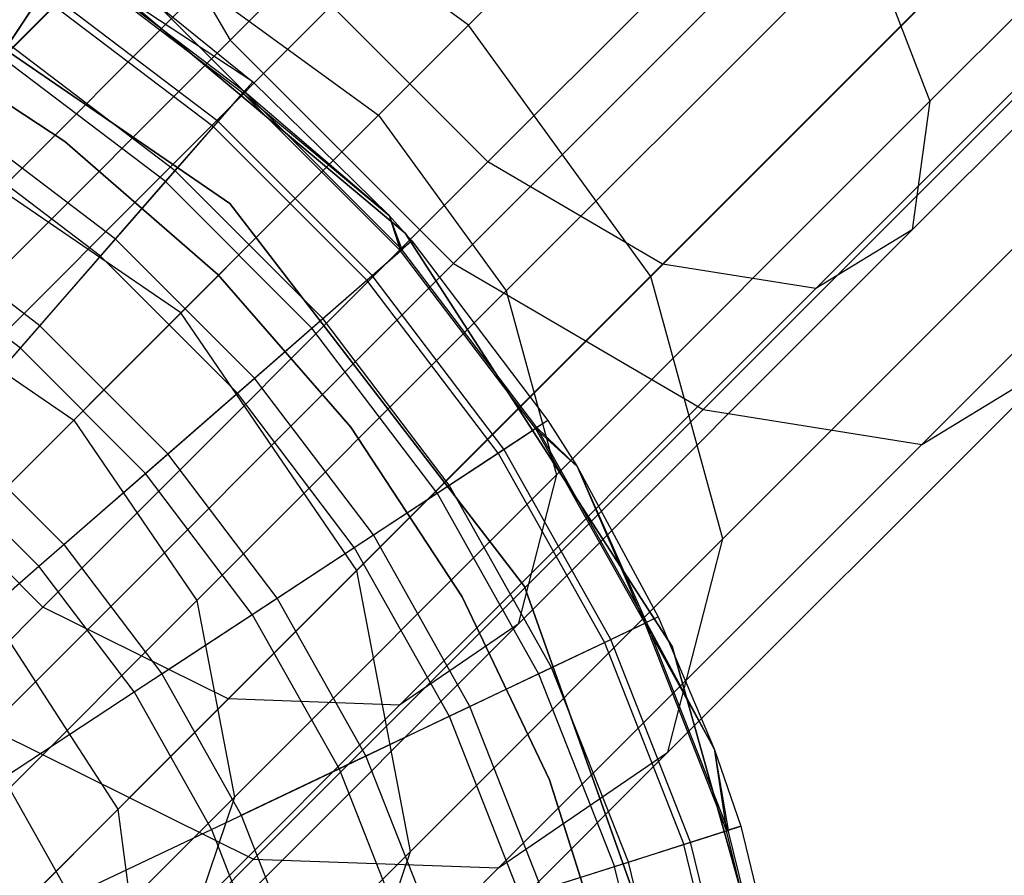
# Model space of a CAD drawing. Extents: x -28.1 to 0, y 0 to 28.1.
# Tile 12 of 215: x -23.425 to -23.131, y 4.604 to 4.859. Entities that reach past the tile are written whole.
import ezdxf

# ---------------------------------------------------------------- set-up
doc = ezdxf.new("R2010")
doc.units = 0
doc.header["$MEASUREMENT"] = 0
doc.layers.get('0').update_dxf_attribs({"color": 13, "linetype": 'CONTINUOUS'})

# ---------------------------------------------------------------- blocks, each defined once
blk = doc.blocks.new('ORTO_VIII_Z_ZAROWKA_OKAPO0')
at = {"color": 0}
for p, q in [((5.20134, 5.26796, 0.84825), (5.04805, 5.11467, 0.94934)), ((5.20134, 5.26796, 0.84825), (5.04805, 5.11467, 0.94934)), ((5.12495, 5.07832, 0.999), (5.27184, 5.2252, 0.90213)), ((5.12495, 5.07832, 0.999), (5.27184, 5.2252, 0.90213)), ((5.11916, 5.11916, 1.38375), (5.21853, 5.21853, 1.28534)), ((5.11916, 5.11916, 1.38375), (5.21853, 5.21853, 1.28534)), ((5.2568, 5.09642, 1.18265), (5.37999, 5.21962, 1.10141)), ((5.2568, 5.09642, 1.18265), (5.37999, 5.21962, 1.10141)), ((5.26796, 5.20134, 0.84825), (5.11467, 5.04805, 0.94934)), ((5.26796, 5.20134, 0.84825), (5.11467, 5.04805, 0.94934)), ((5.09232, 5.09232, 1.33851), (5.19765, 5.19765, 1.2342)), ((5.09232, 5.09232, 1.33851), (5.19765, 5.19765, 1.2342)), ((5.17708, 5.04786, 1.02554), (5.32054, 5.19132, 0.93094)), ((5.17708, 5.04786, 1.02554), (5.32054, 5.19132, 0.93094)), ((5.00454, 5.18914, 0.98726), (5.04805, 5.11467, 0.94934)), ((5.00454, 5.18914, 0.98726), (5.04805, 5.11467, 0.94934)), ((5.25153, 5.05808, 1.12925), (5.38162, 5.18817, 1.04346)), ((5.25153, 5.05808, 1.12925), (5.38162, 5.18817, 1.04346)), ((4.91819, 5.04742, 1.15394), (5.04786, 5.17708, 1.02554)), ((4.91819, 5.04742, 1.15394), (5.04786, 5.17708, 1.02554)), ((5.22276, 5.04056, 1.07255), (5.36016, 5.17795, 0.98194)), ((5.22276, 5.04056, 1.07255), (5.36016, 5.17795, 0.98194)), ((5.04422, 5.1736, 1.36648), (4.95647, 5.08585, 1.49057)), ((5.04422, 5.1736, 1.36648), (4.95647, 5.08585, 1.49057)), ((5.11916, 5.11916, 1.38375), (5.04422, 5.1736, 1.36648)), ((5.11916, 5.11916, 1.38375), (5.04422, 5.1736, 1.36648)), ((5.33754, 5.15294, 0.8894), (5.18914, 5.00454, 0.98726)), ((5.33754, 5.15294, 0.8894), (5.18914, 5.00454, 0.98726)), ((5.10026, 5.05707, 10.00781), (4.98787, 5.15134, 10.00781)), ((4.98787, 5.15134, 3.3149), (5.10026, 5.05707, 3.3149)), ((5.10026, 5.05707, 10.00781), (4.98787, 5.15134, 10.00781)), ((4.98787, 5.15134, 3.3149), (5.10026, 5.05707, 3.3149)), ((4.92904, 5.1474, 10.00781), (5.04794, 5.06595, 10.00781)), ((5.04794, 5.06595, 3.3149), (4.92904, 5.1474, 3.3149)), ((5.04794, 5.06595, 3.3149), (4.92904, 5.1474, 3.3149)), ((4.92904, 5.1474, 10.00781), (5.04794, 5.06595, 10.00781)), ((5.13042, 5.03986, 1.32642), (5.23735, 5.14679, 1.22053)), ((5.13042, 5.03986, 1.32642), (5.23735, 5.14679, 1.22053)), ((5.23735, 5.14679, 1.22053), (5.2568, 5.09642, 1.18265)), ((5.23735, 5.14679, 1.22053), (5.2568, 5.09642, 1.18265)), ((5.27525, 5.14587, 1.26582), (5.1736, 5.04422, 1.36648)), ((5.27525, 5.14587, 1.26582), (5.1736, 5.04422, 1.36648)), ((5.05183, 5.09889, 12.03365), (4.9988, 5.13911, 12.03365)), ((5.05478, 5.10227, 11.98237), (4.9988, 5.13911, 12.03365)), ((5.05183, 5.09889, 12.03365), (4.9988, 5.13911, 12.03365)), ((5.05478, 5.10227, 11.98237), (4.9988, 5.13911, 12.03365)), ((5.05219, 5.09931, 10.32419), (4.9991, 5.13957, 10.32419)), ((5.05219, 5.09931, 10.32419), (4.9991, 5.13957, 10.32419)), ((5.39414, 5.13384, 0.96226), (5.2544, 4.99411, 1.05441)), ((5.39414, 5.13384, 0.96226), (5.2544, 4.99411, 1.05441)), ((4.94755, 5.03812, 1.45696), (5.03986, 5.13042, 1.32642)), ((4.94755, 5.03812, 1.45696), (5.03986, 5.13042, 1.32642)), ((4.98194, 5.11341, 10.16879), (4.99264, 5.12971, 10.24572)), ((4.98194, 5.11341, 10.16879), (4.99264, 5.12971, 10.24572)), ((5.04445, 5.09043, 10.24572), (4.99264, 5.12971, 10.24572)), ((5.04445, 5.09043, 10.24572), (4.99264, 5.12971, 10.24572)), ((5.03986, 5.13042, 1.32642), (5.09232, 5.09232, 1.33851)), ((5.03986, 5.13042, 1.32642), (5.09232, 5.09232, 1.33851)), ((4.99149, 5.12797, 12.08336), (4.97956, 5.10978, 12.13001)), ((4.99149, 5.12797, 12.08336), (4.97956, 5.10978, 12.13001)), ((5.04308, 5.08885, 12.08336), (4.99149, 5.12797, 12.08336)), ((5.04308, 5.08885, 12.08336), (4.99149, 5.12797, 12.08336)), ((4.94556, 4.99219, 1.13046), (5.07832, 5.12495, 0.999)), ((4.94556, 4.99219, 1.13046), (5.07832, 5.12495, 0.999)), ((5.02627, 5.12532, 10.40345), (5.05219, 5.09931, 10.32419)), ((5.02627, 5.12532, 10.40345), (5.05478, 5.10227, 10.40345)), ((5.02627, 5.12532, 10.40345), (5.05219, 5.09931, 10.32419)), ((5.02627, 5.12532, 11.98237), (5.05478, 5.10227, 11.98237)), ((5.02627, 5.12532, 10.40345), (5.05478, 5.10227, 10.40345)), ((5.02627, 5.12532, 11.98237), (5.05478, 5.10227, 11.98237)), ((5.12495, 5.07832, 0.999), (5.07832, 5.12495, 0.999)), ((5.12495, 5.07832, 0.999), (5.07832, 5.12495, 0.999)), ((4.99876, 5.08444, 3.47238), (4.94819, 5.11756, 3.47238)), ((4.94819, 5.11756, 3.43301), (4.99876, 5.08444, 3.43301)), ((4.99876, 5.08444, 3.47238), (4.94819, 5.11756, 3.47238)), ((4.94819, 5.11756, 3.43301), (4.99876, 5.08444, 3.43301)), ((5.03337, 5.03337, 1.50506), (5.11916, 5.11916, 1.38375)), ((5.03337, 5.03337, 1.50506), (5.11916, 5.11916, 1.38375)), ((5.1736, 5.04422, 1.36648), (5.11916, 5.11916, 1.38375)), ((5.1736, 5.04422, 1.36648), (5.11916, 5.11916, 1.38375)), ((5.04805, 5.11467, 0.94934), (4.9095, 4.97612, 1.08654)), ((5.04805, 5.11467, 0.94934), (4.9095, 4.97612, 1.08654)), ((5.04805, 5.11467, 0.94934), (5.11467, 5.04805, 0.94934)), ((5.04805, 5.11467, 0.94934), (5.11467, 5.04805, 0.94934)), ((5.03163, 5.07573, 10.16879), (4.98194, 5.11341, 10.16879)), ((5.03163, 5.07573, 10.16879), (4.98194, 5.11341, 10.16879)), ((5.02878, 5.07246, 12.13001), (4.97956, 5.10978, 12.13001)), ((5.02878, 5.07246, 12.13001), (4.97956, 5.10978, 12.13001)), ((5.05478, 5.10227, 11.98237), (5.05183, 5.09889, 12.03365)), ((5.05478, 5.10227, 11.98237), (5.05183, 5.09889, 12.03365)), ((5.05478, 5.10227, 10.40345), (5.05219, 5.09931, 10.32419)), ((5.05478, 5.10227, 10.40345), (5.05219, 5.09931, 10.32419)), ((5.05478, 5.10227, 10.40345), (5.0955, 5.06239, 10.40345)), ((5.05478, 5.10227, 11.98237), (5.05478, 5.10227, 10.40345)), ((5.05478, 5.10227, 11.98237), (5.05478, 5.10227, 10.40345)), ((5.05478, 5.10227, 11.98237), (5.0955, 5.06239, 11.98237)), ((5.05478, 5.10227, 10.40345), (5.0955, 5.06239, 10.40345)), ((5.05478, 5.10227, 11.98237), (5.0955, 5.06239, 11.98237)), ((5.04308, 5.08885, 12.08336), (5.05183, 5.09889, 12.03365)), ((5.04308, 5.08885, 12.08336), (5.05183, 5.09889, 12.03365)), ((5.04445, 5.09043, 10.24572), (5.05219, 5.09931, 10.32419)), ((5.04445, 5.09043, 10.24572), (5.05219, 5.09931, 10.32419)), ((5.05183, 5.09889, 12.03365), (5.0955, 5.06239, 11.98237)), ((5.05183, 5.09889, 12.03365), (5.0955, 5.06239, 11.98237)), ((5.05183, 5.09889, 12.03365), (5.09889, 5.05183, 12.03365)), ((5.05183, 5.09889, 12.03365), (5.09889, 5.05183, 12.03365)), ((5.0955, 5.06239, 10.40345), (5.05219, 5.09931, 10.32419)), ((5.0955, 5.06239, 10.40345), (5.05219, 5.09931, 10.32419)), ((5.09931, 5.05219, 10.32419), (5.05219, 5.09931, 10.32419)), ((5.09931, 5.05219, 10.32419), (5.05219, 5.09931, 10.32419)), ((5.14545, 4.98507, 1.29292), (5.2568, 5.09642, 1.18265)), ((5.14545, 4.98507, 1.29292), (5.2568, 5.09642, 1.18265)), ((5.2568, 5.09642, 1.18265), (5.25153, 5.05808, 1.12925)), ((5.2568, 5.09642, 1.18265), (5.25153, 5.05808, 1.12925)), ((5.01386, 5.05535, 10.09418), (4.96711, 5.0908, 10.09418)), ((5.01386, 5.05535, 10.09418), (4.96711, 5.0908, 10.09418)), ((5.00138, 5.00138, 1.46711), (5.09232, 5.09232, 1.33851)), ((5.00138, 5.00138, 1.46711), (5.09232, 5.09232, 1.33851)), ((5.09232, 5.09232, 1.33851), (5.13042, 5.03986, 1.32642)), ((5.09232, 5.09232, 1.33851), (5.13042, 5.03986, 1.32642)), ((5.02878, 5.07246, 12.13001), (5.04308, 5.08885, 12.08336)), ((5.02878, 5.07246, 12.13001), (5.04308, 5.08885, 12.08336)), ((5.03163, 5.07573, 10.16879), (5.04445, 5.09043, 10.24572)), ((5.03163, 5.07573, 10.16879), (5.04445, 5.09043, 10.24572)), ((5.04308, 5.08885, 12.08336), (5.08885, 5.04308, 12.08336)), ((5.04308, 5.08885, 12.08336), (5.08885, 5.04308, 12.08336)), ((5.09043, 5.04445, 10.24572), (5.04445, 5.09043, 10.24572)), ((5.09043, 5.04445, 10.24572), (5.04445, 5.09043, 10.24572)), ((5.03337, 5.03337, 1.50506), (4.95647, 5.08585, 1.49057)), ((5.03337, 5.03337, 1.50506), (4.95647, 5.08585, 1.49057)), ((5.00938, 5.05021, 12.17217), (4.96337, 5.0851, 12.17217)), ((5.00938, 5.05021, 12.17217), (4.96337, 5.0851, 12.17217)), ((5.04434, 5.04474, 3.47238), (4.99876, 5.08444, 3.47238)), ((4.99876, 5.08444, 3.43301), (5.04434, 5.04474, 3.43301)), ((4.99876, 5.08444, 3.47238), (4.99876, 5.08444, 3.43301)), ((5.04434, 5.04474, 3.47238), (4.99876, 5.08444, 3.47238)), ((4.99876, 5.08444, 3.43301), (5.04434, 5.04474, 3.43301)), ((4.99876, 5.08444, 3.47238), (4.99876, 5.08444, 3.43301)), ((4.99219, 4.94556, 1.13046), (5.12495, 5.07832, 0.999)), ((4.99219, 4.94556, 1.13046), (5.12495, 5.07832, 0.999)), ((5.17708, 5.04786, 1.02554), (5.12495, 5.07832, 0.999)), ((5.17708, 5.04786, 1.02554), (5.12495, 5.07832, 0.999)), ((5.01386, 5.05535, 10.09418), (5.03163, 5.07573, 10.16879)), ((5.01386, 5.05535, 10.09418), (5.03163, 5.07573, 10.16879)), ((5.07573, 5.03163, 10.16879), (5.03163, 5.07573, 10.16879)), ((5.07573, 5.03163, 10.16879), (5.03163, 5.07573, 10.16879)), ((5.30303, 5.07392, 1.21171), (5.19506, 4.96596, 1.31861)), ((5.30303, 5.07392, 1.21171), (5.19506, 4.96596, 1.31861)), ((5.00938, 5.05021, 12.17217), (5.02878, 5.07246, 12.13001)), ((5.00938, 5.05021, 12.17217), (5.02878, 5.07246, 12.13001)), ((5.02878, 5.07246, 12.13001), (5.07246, 5.02878, 12.13001)), ((5.02878, 5.07246, 12.13001), (5.07246, 5.02878, 12.13001)), ((5.04794, 5.06595, 10.00781), (5.13584, 4.95174, 10.00781)), ((5.13584, 4.95174, 3.3149), (5.04794, 5.06595, 3.3149)), ((5.04794, 5.06595, 3.3149), (5.04794, 5.06595, 10.00781)), ((5.04794, 5.06595, 3.3149), (5.04794, 5.06595, 10.00781)), ((5.13584, 4.95174, 3.3149), (5.04794, 5.06595, 3.3149)), ((5.04794, 5.06595, 10.00781), (5.13584, 4.95174, 10.00781)), ((4.99132, 5.02949, 10.02262), (4.9483, 5.06211, 10.02262)), ((4.99132, 5.02949, 10.02262), (4.9483, 5.06211, 10.02262)), ((5.0955, 5.06239, 10.40345), (5.09931, 5.05219, 10.32419)), ((5.0955, 5.06239, 10.40345), (5.10227, 5.05478, 10.40345)), ((5.0955, 5.06239, 10.40345), (5.09931, 5.05219, 10.32419)), ((5.0955, 5.06239, 11.98237), (5.0955, 5.06239, 10.40345)), ((5.0955, 5.06239, 11.98237), (5.0955, 5.06239, 10.40345)), ((5.0955, 5.06239, 11.98237), (5.10227, 5.05478, 11.98237)), ((5.0955, 5.06239, 10.40345), (5.10227, 5.05478, 10.40345)), ((5.0955, 5.06239, 11.98237), (5.10227, 5.05478, 11.98237)), ((5.0955, 5.06239, 11.98237), (5.09889, 5.05183, 12.03365)), ((5.0955, 5.06239, 11.98237), (5.09889, 5.05183, 12.03365)), ((4.99132, 5.02949, 10.02262), (5.01386, 5.05535, 10.09418)), ((4.99132, 5.02949, 10.02262), (5.01386, 5.05535, 10.09418)), ((5.05535, 5.01386, 10.09418), (5.01386, 5.05535, 10.09418)), ((5.05535, 5.01386, 10.09418), (5.01386, 5.05535, 10.09418)), ((5.17988, 4.93386, 10.00781), (5.10026, 5.05707, 10.00781)), ((5.10026, 5.05707, 3.3149), (5.17988, 4.93386, 3.3149)), ((5.10026, 5.05707, 10.00781), (5.10026, 5.05707, 3.3149)), ((5.17988, 4.93386, 10.00781), (5.10026, 5.05707, 10.00781)), ((5.10026, 5.05707, 3.3149), (5.17988, 4.93386, 3.3149)), ((5.10026, 5.05707, 10.00781), (5.10026, 5.05707, 3.3149)), ((5.13396, 4.94051, 1.24568), (5.25153, 5.05808, 1.12925)), ((5.13396, 4.94051, 1.24568), (5.25153, 5.05808, 1.12925)), ((5.25153, 5.05808, 1.12925), (5.22276, 5.04056, 1.07255)), ((5.25153, 5.05808, 1.12925), (5.22276, 5.04056, 1.07255)), ((4.98546, 5.02278, 12.20857), (4.94341, 5.05466, 12.20857)), ((4.98546, 5.02278, 12.20857), (4.94341, 5.05466, 12.20857)), ((5.09889, 5.05183, 12.03365), (5.10227, 5.05478, 11.98237)), ((5.09889, 5.05183, 12.03365), (5.10227, 5.05478, 11.98237)), ((5.10227, 5.05478, 10.40345), (5.09931, 5.05219, 10.32419)), ((5.10227, 5.05478, 10.40345), (5.09931, 5.05219, 10.32419)), ((5.10227, 5.05478, 10.40345), (5.14286, 5.00126, 10.40345)), ((5.10227, 5.05478, 11.98237), (5.10227, 5.05478, 10.40345)), ((5.10227, 5.05478, 11.98237), (5.10227, 5.05478, 10.40345)), ((5.10227, 5.05478, 11.98237), (5.14286, 5.00126, 11.98237)), ((5.10227, 5.05478, 10.40345), (5.14286, 5.00126, 10.40345)), ((5.10227, 5.05478, 11.98237), (5.14286, 5.00126, 11.98237)), ((4.98546, 5.02278, 12.20857), (5.00938, 5.05021, 12.17217)), ((4.98546, 5.02278, 12.20857), (5.00938, 5.05021, 12.17217)), ((5.00938, 5.05021, 12.17217), (5.05021, 5.00938, 12.17217)), ((5.00938, 5.05021, 12.17217), (5.05021, 5.00938, 12.17217)), ((5.08885, 5.04308, 12.08336), (5.09889, 5.05183, 12.03365)), ((5.08885, 5.04308, 12.08336), (5.09889, 5.05183, 12.03365)), ((5.09043, 5.04445, 10.24572), (5.09931, 5.05219, 10.32419)), ((5.09043, 5.04445, 10.24572), (5.09931, 5.05219, 10.32419)), ((5.13911, 4.9988, 12.03365), (5.09889, 5.05183, 12.03365)), ((5.13911, 4.9988, 12.03365), (5.09889, 5.05183, 12.03365)), ((5.13957, 4.9991, 10.32419), (5.09931, 5.05219, 10.32419)), ((5.13957, 4.9991, 10.32419), (5.09931, 5.05219, 10.32419)), ((5.11467, 5.04805, 0.94934), (4.97612, 4.9095, 1.08654)), ((5.11467, 5.04805, 0.94934), (4.97612, 4.9095, 1.08654)), ((5.04742, 4.91819, 1.15394), (5.17708, 5.04786, 1.02554)), ((5.04742, 4.91819, 1.15394), (5.17708, 5.04786, 1.02554)), ((5.11467, 5.04805, 0.94934), (5.18914, 5.00454, 0.98726)), ((5.11467, 5.04805, 0.94934), (5.18914, 5.00454, 0.98726)), ((5.22276, 5.04056, 1.07255), (5.17708, 5.04786, 1.02554)), ((5.22276, 5.04056, 1.07255), (5.17708, 5.04786, 1.02554)), ((5.0841, 4.9992, 3.47238), (5.04434, 5.04474, 3.47238)), ((5.04434, 5.04474, 3.43301), (5.0841, 4.9992, 3.43301)), ((5.04434, 5.04474, 3.47238), (5.04434, 5.04474, 3.43301)), ((5.0841, 4.9992, 3.47238), (5.04434, 5.04474, 3.47238)), ((5.04434, 5.04474, 3.43301), (5.0841, 4.9992, 3.43301)), ((5.04434, 5.04474, 3.47238), (5.04434, 5.04474, 3.43301)), ((5.07573, 5.03163, 10.16879), (5.09043, 5.04445, 10.24572)), ((5.07573, 5.03163, 10.16879), (5.09043, 5.04445, 10.24572)), ((5.1736, 5.04422, 1.36648), (5.08585, 4.95647, 1.49057)), ((5.1736, 5.04422, 1.36648), (5.08585, 4.95647, 1.49057)), ((5.12971, 4.99264, 10.24572), (5.09043, 5.04445, 10.24572)), ((5.12971, 4.99264, 10.24572), (5.09043, 5.04445, 10.24572)), ((5.19506, 4.96596, 1.31861), (5.1736, 5.04422, 1.36648)), ((5.19506, 4.96596, 1.31861), (5.1736, 5.04422, 1.36648)), ((5.07246, 5.02878, 12.13001), (5.08885, 5.04308, 12.08336)), ((5.07246, 5.02878, 12.13001), (5.08885, 5.04308, 12.08336)), ((5.12797, 4.99149, 12.08336), (5.08885, 5.04308, 12.08336)), ((5.12797, 4.99149, 12.08336), (5.08885, 5.04308, 12.08336)), ((4.94755, 5.03812, 1.45696), (5.00138, 5.00138, 1.46711)), ((4.94755, 5.03812, 1.45696), (5.00138, 5.00138, 1.46711)), ((5.03812, 4.94755, 1.45696), (5.13042, 5.03986, 1.32642)), ((5.03812, 4.94755, 1.45696), (5.13042, 5.03986, 1.32642)), ((5.09858, 4.91637, 1.19552), (5.22276, 5.04056, 1.07255)), ((5.09858, 4.91637, 1.19552), (5.22276, 5.04056, 1.07255)), ((5.13042, 5.03986, 1.32642), (5.14545, 4.98507, 1.29292)), ((5.13042, 5.03986, 1.32642), (5.14545, 4.98507, 1.29292)), ((4.96379, 4.96379, 1.6456), (5.03337, 5.03337, 1.50506)), ((4.96379, 4.96379, 1.6456), (5.03337, 5.03337, 1.50506)), ((5.08585, 4.95647, 1.49057), (5.03337, 5.03337, 1.50506)), ((5.08585, 4.95647, 1.49057), (5.03337, 5.03337, 1.50506)), ((4.96422, 4.99842, 9.95481), (4.99132, 5.02949, 10.02262)), ((4.96422, 4.99842, 9.95481), (4.99132, 5.02949, 10.02262)), ((5.02949, 4.99132, 10.02262), (4.99132, 5.02949, 10.02262)), ((5.02949, 4.99132, 10.02262), (4.99132, 5.02949, 10.02262)), ((5.05535, 5.01386, 10.09418), (5.07573, 5.03163, 10.16879)), ((5.05535, 5.01386, 10.09418), (5.07573, 5.03163, 10.16879)), ((5.11341, 4.98194, 10.16879), (5.07573, 5.03163, 10.16879)), ((5.11341, 4.98194, 10.16879), (5.07573, 5.03163, 10.16879)), ((5.05021, 5.00938, 12.17217), (5.07246, 5.02878, 12.13001)), ((5.05021, 5.00938, 12.17217), (5.07246, 5.02878, 12.13001)), ((5.10978, 4.97956, 12.13001), (5.07246, 5.02878, 12.13001)), ((5.10978, 4.97956, 12.13001), (5.07246, 5.02878, 12.13001)), ((4.95775, 4.991, 12.23809), (4.98546, 5.02278, 12.20857)), ((4.95775, 4.991, 12.23809), (4.98546, 5.02278, 12.20857)), ((4.98546, 5.02278, 12.20857), (5.02278, 4.98546, 12.20857)), ((4.98546, 5.02278, 12.20857), (5.02278, 4.98546, 12.20857)), ((5.2955, 5.01915, 1.13541), (5.17865, 4.90229, 1.25113)), ((5.2955, 5.01915, 1.13541), (5.17865, 4.90229, 1.25113)), ((5.2544, 4.99411, 1.05441), (5.2955, 5.01915, 1.13541)), ((5.2544, 4.99411, 1.05441), (5.2955, 5.01915, 1.13541)), ((5.02949, 4.99132, 10.02262), (5.05535, 5.01386, 10.09418)), ((5.02949, 4.99132, 10.02262), (5.05535, 5.01386, 10.09418)), ((5.0908, 4.96711, 10.09418), (5.05535, 5.01386, 10.09418)), ((5.0908, 4.96711, 10.09418), (5.05535, 5.01386, 10.09418)), ((5.02278, 4.98546, 12.20857), (5.05021, 5.00938, 12.17217)), ((5.02278, 4.98546, 12.20857), (5.05021, 5.00938, 12.17217)), ((5.0851, 4.96337, 12.17217), (5.05021, 5.00938, 12.17217)), ((5.0851, 4.96337, 12.17217), (5.05021, 5.00938, 12.17217)), ((5.18914, 5.00454, 0.98726), (5.05502, 4.87041, 1.12008)), ((5.18914, 5.00454, 0.98726), (5.05502, 4.87041, 1.12008)), ((5.18914, 5.00454, 0.98726), (5.2544, 4.99411, 1.05441)), ((5.18914, 5.00454, 0.98726), (5.2544, 4.99411, 1.05441)), ((4.92763, 4.92763, 1.61608), (5.00138, 5.00138, 1.46711)), ((4.92763, 4.92763, 1.61608), (5.00138, 5.00138, 1.46711)), ((5.00138, 5.00138, 1.46711), (5.03812, 4.94755, 1.45696)), ((5.00138, 5.00138, 1.46711), (5.03812, 4.94755, 1.45696)), ((5.14286, 5.00126, 11.98237), (5.13911, 4.9988, 12.03365)), ((5.14286, 5.00126, 11.98237), (5.13911, 4.9988, 12.03365)), ((5.14286, 5.00126, 10.40345), (5.13957, 4.9991, 10.32419)), ((5.14286, 5.00126, 10.40345), (5.13957, 4.9991, 10.32419)), ((5.14286, 5.00126, 10.40345), (5.15157, 4.98749, 10.40345)), ((5.14286, 5.00126, 11.98237), (5.14286, 5.00126, 10.40345)), ((5.14286, 5.00126, 11.98237), (5.14286, 5.00126, 10.40345)), ((5.14286, 5.00126, 11.98237), (5.15157, 4.98749, 11.98237)), ((5.14286, 5.00126, 10.40345), (5.15157, 4.98749, 10.40345)), ((5.14286, 5.00126, 11.98237), (5.15157, 4.98749, 11.98237)), ((4.96422, 4.99842, 9.95481), (4.99842, 4.96422, 9.95481)), ((4.96422, 4.99842, 9.95481), (4.99842, 4.96422, 9.95481)), ((5.11729, 4.94867, 3.47238), (5.0841, 4.9992, 3.47238)), ((5.0841, 4.9992, 3.43301), (5.11729, 4.94867, 3.43301)), ((5.0841, 4.9992, 3.47238), (5.0841, 4.9992, 3.43301)), ((5.11729, 4.94867, 3.47238), (5.0841, 4.9992, 3.47238)), ((5.0841, 4.9992, 3.43301), (5.11729, 4.94867, 3.43301)), ((5.0841, 4.9992, 3.47238), (5.0841, 4.9992, 3.43301)), ((5.12797, 4.99149, 12.08336), (5.13911, 4.9988, 12.03365)), ((5.12797, 4.99149, 12.08336), (5.13911, 4.9988, 12.03365)), ((5.12971, 4.99264, 10.24572), (5.13957, 4.9991, 10.32419)), ((5.12971, 4.99264, 10.24572), (5.13957, 4.9991, 10.32419)), ((5.13911, 4.9988, 12.03365), (5.15157, 4.98749, 11.98237)), ((5.13911, 4.9988, 12.03365), (5.15157, 4.98749, 11.98237)), ((5.13911, 4.9988, 12.03365), (5.17173, 4.94079, 12.03365)), ((5.13911, 4.9988, 12.03365), (5.17173, 4.94079, 12.03365)), ((5.15157, 4.98749, 10.40345), (5.13957, 4.9991, 10.32419)), ((5.15157, 4.98749, 10.40345), (5.13957, 4.9991, 10.32419)), ((5.17222, 4.94102, 10.32419), (5.13957, 4.9991, 10.32419)), ((5.17222, 4.94102, 10.32419), (5.13957, 4.9991, 10.32419)), ((5.2544, 4.99411, 1.05441), (5.12811, 4.86781, 1.17948)), ((5.2544, 4.99411, 1.05441), (5.12811, 4.86781, 1.17948)), ((4.99219, 4.94556, 1.13046), (4.94556, 4.99219, 1.13046)), ((4.99219, 4.94556, 1.13046), (4.94556, 4.99219, 1.13046)), ((4.95775, 4.991, 12.23809), (4.991, 4.95775, 12.23809)), ((4.95775, 4.991, 12.23809), (4.991, 4.95775, 12.23809)), ((4.99842, 4.96422, 9.95481), (5.02949, 4.99132, 10.02262)), ((4.99842, 4.96422, 9.95481), (5.02949, 4.99132, 10.02262)), ((5.06211, 4.9483, 10.02262), (5.02949, 4.99132, 10.02262)), ((5.06211, 4.9483, 10.02262), (5.02949, 4.99132, 10.02262)), ((5.10978, 4.97956, 12.13001), (5.12797, 4.99149, 12.08336)), ((5.10978, 4.97956, 12.13001), (5.12797, 4.99149, 12.08336)), ((5.11341, 4.98194, 10.16879), (5.12971, 4.99264, 10.24572)), ((5.11341, 4.98194, 10.16879), (5.12971, 4.99264, 10.24572)), ((5.12797, 4.99149, 12.08336), (5.1597, 4.93506, 12.08336)), ((5.12797, 4.99149, 12.08336), (5.1597, 4.93506, 12.08336)), ((5.16158, 4.93596, 10.24572), (5.12971, 4.99264, 10.24572)), ((5.16158, 4.93596, 10.24572), (5.12971, 4.99264, 10.24572)), ((4.991, 4.95775, 12.23809), (5.02278, 4.98546, 12.20857)), ((4.991, 4.95775, 12.23809), (5.02278, 4.98546, 12.20857)), ((5.05466, 4.94341, 12.20857), (5.02278, 4.98546, 12.20857)), ((5.05466, 4.94341, 12.20857), (5.02278, 4.98546, 12.20857)), ((5.04933, 4.88896, 1.42885), (5.14545, 4.98507, 1.29292)), ((5.04933, 4.88896, 1.42885), (5.14545, 4.98507, 1.29292)), ((5.14545, 4.98507, 1.29292), (5.13396, 4.94051, 1.24568)), ((5.14545, 4.98507, 1.29292), (5.13396, 4.94051, 1.24568)), ((5.15157, 4.98749, 10.40345), (5.17222, 4.94102, 10.32419)), ((5.15157, 4.98749, 10.40345), (5.17578, 4.94271, 10.40345)), ((5.15157, 4.98749, 10.40345), (5.17222, 4.94102, 10.32419)), ((5.15157, 4.98749, 11.98237), (5.15157, 4.98749, 10.40345)), ((5.15157, 4.98749, 11.98237), (5.15157, 4.98749, 10.40345)), ((5.15157, 4.98749, 11.98237), (5.17578, 4.94271, 11.98237)), ((5.15157, 4.98749, 10.40345), (5.17578, 4.94271, 10.40345)), ((5.15157, 4.98749, 11.98237), (5.17578, 4.94271, 11.98237)), ((5.15157, 4.98749, 11.98237), (5.17173, 4.94079, 12.03365)), ((5.15157, 4.98749, 11.98237), (5.17173, 4.94079, 12.03365)), ((5.0908, 4.96711, 10.09418), (5.11341, 4.98194, 10.16879)), ((5.0908, 4.96711, 10.09418), (5.11341, 4.98194, 10.16879)), ((5.14397, 4.92758, 10.16879), (5.11341, 4.98194, 10.16879)), ((5.14397, 4.92758, 10.16879), (5.11341, 4.98194, 10.16879)), ((5.0851, 4.96337, 12.17217), (5.10978, 4.97956, 12.13001)), ((5.0851, 4.96337, 12.17217), (5.10978, 4.97956, 12.13001)), ((5.10978, 4.97956, 12.13001), (5.14005, 4.92572, 12.13001)), ((5.10978, 4.97956, 12.13001), (5.14005, 4.92572, 12.13001)), ((5.06211, 4.9483, 10.02262), (5.0908, 4.96711, 10.09418)), ((5.06211, 4.9483, 10.02262), (5.0908, 4.96711, 10.09418)), ((5.11955, 4.91597, 10.09418), (5.0908, 4.96711, 10.09418)), ((5.11955, 4.91597, 10.09418), (5.0908, 4.96711, 10.09418)), ((5.19506, 4.96596, 1.31861), (5.10187, 4.87276, 1.45041)), ((5.19506, 4.96596, 1.31861), (5.10187, 4.87276, 1.45041)), ((5.17865, 4.90229, 1.25113), (5.19506, 4.96596, 1.31861)), ((5.17865, 4.90229, 1.25113), (5.19506, 4.96596, 1.31861)), ((5.01467, 4.8853, 1.63433), (4.96379, 4.96379, 1.6456)), ((5.01467, 4.8853, 1.63433), (4.96379, 4.96379, 1.6456)), ((4.99842, 4.96422, 9.95481), (5.02764, 4.92569, 9.95481)), ((4.99842, 4.96422, 9.95481), (5.02764, 4.92569, 9.95481)), ((5.05466, 4.94341, 12.20857), (5.0851, 4.96337, 12.17217)), ((5.05466, 4.94341, 12.20857), (5.0851, 4.96337, 12.17217)), ((5.0851, 4.96337, 12.17217), (5.11339, 4.91304, 12.17217)), ((5.0851, 4.96337, 12.17217), (5.11339, 4.91304, 12.17217)), ((4.95584, 4.92709, 12.25984), (4.991, 4.95775, 12.23809)), ((4.95584, 4.92709, 12.25984), (4.991, 4.95775, 12.23809)), ((5.01941, 4.92029, 12.23809), (4.991, 4.95775, 12.23809)), ((5.01941, 4.92029, 12.23809), (4.991, 4.95775, 12.23809)), ((5.08585, 4.95647, 1.49057), (5.01467, 4.8853, 1.63433)), ((5.08585, 4.95647, 1.49057), (5.01467, 4.8853, 1.63433)), ((5.10187, 4.87276, 1.45041), (5.08585, 4.95647, 1.49057)), ((5.10187, 4.87276, 1.45041), (5.08585, 4.95647, 1.49057)), ((5.13584, 4.95174, 10.00781), (5.18414, 4.81596, 10.00781)), ((5.18414, 4.81596, 3.3149), (5.13584, 4.95174, 3.3149)), ((5.13584, 4.95174, 3.3149), (5.13584, 4.95174, 10.00781)), ((5.13584, 4.95174, 3.3149), (5.13584, 4.95174, 10.00781)), ((5.18414, 4.81596, 3.3149), (5.13584, 4.95174, 3.3149)), ((5.13584, 4.95174, 10.00781), (5.18414, 4.81596, 10.00781)), ((4.96324, 4.87268, 1.60818), (5.03812, 4.94755, 1.45696)), ((4.96324, 4.87268, 1.60818), (5.03812, 4.94755, 1.45696)), ((5.02764, 4.92569, 9.95481), (5.06211, 4.9483, 10.02262)), ((5.02764, 4.92569, 9.95481), (5.06211, 4.9483, 10.02262)), ((5.03812, 4.94755, 1.45696), (5.04933, 4.88896, 1.42885)), ((5.03812, 4.94755, 1.45696), (5.04933, 4.88896, 1.42885)), ((5.08857, 4.90124, 10.02262), (5.06211, 4.9483, 10.02262)), ((5.08857, 4.90124, 10.02262), (5.06211, 4.9483, 10.02262)), ((5.14328, 4.8941, 3.47238), (5.11729, 4.94867, 3.47238)), ((5.11729, 4.94867, 3.43301), (5.14328, 4.8941, 3.43301)), ((5.11729, 4.94867, 3.47238), (5.11729, 4.94867, 3.43301)), ((5.14328, 4.8941, 3.47238), (5.11729, 4.94867, 3.47238)), ((5.11729, 4.94867, 3.43301), (5.14328, 4.8941, 3.43301)), ((5.11729, 4.94867, 3.47238), (5.11729, 4.94867, 3.43301)), ((4.87759, 4.83096, 1.29253), (4.99219, 4.94556, 1.13046)), ((4.87759, 4.83096, 1.29253), (4.99219, 4.94556, 1.13046)), ((5.04742, 4.91819, 1.15394), (4.99219, 4.94556, 1.13046)), ((5.04742, 4.91819, 1.15394), (4.99219, 4.94556, 1.13046)), ((5.01941, 4.92029, 12.23809), (5.05466, 4.94341, 12.20857)), ((5.01941, 4.92029, 12.23809), (5.05466, 4.94341, 12.20857)), ((5.05466, 4.94341, 12.20857), (5.08053, 4.89741, 12.20857)), ((5.05466, 4.94341, 12.20857), (5.08053, 4.89741, 12.20857)), ((5.1597, 4.93506, 12.08336), (5.17173, 4.94079, 12.03365)), ((5.1597, 4.93506, 12.08336), (5.17173, 4.94079, 12.03365)), ((5.16158, 4.93596, 10.24572), (5.17222, 4.94102, 10.32419)), ((5.16158, 4.93596, 10.24572), (5.17222, 4.94102, 10.32419)), ((5.17578, 4.94271, 11.98237), (5.17173, 4.94079, 12.03365)), ((5.17578, 4.94271, 11.98237), (5.17173, 4.94079, 12.03365)), ((5.17173, 4.94079, 12.03365), (5.19245, 4.90333, 11.98237)), ((5.17173, 4.94079, 12.03365), (5.19245, 4.90333, 11.98237)), ((5.17173, 4.94079, 12.03365), (5.19614, 4.87887, 12.03365)), ((5.17173, 4.94079, 12.03365), (5.19614, 4.87887, 12.03365)), ((5.17578, 4.94271, 10.40345), (5.17222, 4.94102, 10.32419)), ((5.17578, 4.94271, 10.40345), (5.17222, 4.94102, 10.32419)), ((5.19245, 4.90333, 10.40345), (5.17222, 4.94102, 10.32419)), ((5.19245, 4.90333, 10.40345), (5.17222, 4.94102, 10.32419)), ((5.19666, 4.87904, 10.32419), (5.17222, 4.94102, 10.32419)), ((5.19666, 4.87904, 10.32419), (5.17222, 4.94102, 10.32419)), ((5.17578, 4.94271, 10.40345), (5.19245, 4.90333, 10.40345)), ((5.17578, 4.94271, 11.98237), (5.17578, 4.94271, 10.40345)), ((5.17578, 4.94271, 11.98237), (5.17578, 4.94271, 10.40345)), ((5.17578, 4.94271, 11.98237), (5.19245, 4.90333, 11.98237)), ((5.17578, 4.94271, 10.40345), (5.19245, 4.90333, 10.40345)), ((5.17578, 4.94271, 11.98237), (5.19245, 4.90333, 11.98237)), ((5.03247, 4.83902, 1.38921), (5.13396, 4.94051, 1.24568)), ((5.03247, 4.83902, 1.38921), (5.13396, 4.94051, 1.24568)), ((5.13396, 4.94051, 1.24568), (5.09858, 4.91637, 1.19552)), ((5.13396, 4.94051, 1.24568), (5.09858, 4.91637, 1.19552)), ((5.14005, 4.92572, 12.13001), (5.1597, 4.93506, 12.08336)), ((5.14005, 4.92572, 12.13001), (5.1597, 4.93506, 12.08336)), ((5.14397, 4.92758, 10.16879), (5.16158, 4.93596, 10.24572)), ((5.14397, 4.92758, 10.16879), (5.16158, 4.93596, 10.24572)), ((5.1597, 4.93506, 12.08336), (5.18345, 4.87484, 12.08336)), ((5.1597, 4.93506, 12.08336), (5.18345, 4.87484, 12.08336)), ((5.18544, 4.87547, 10.24572), (5.16158, 4.93596, 10.24572)), ((5.18544, 4.87547, 10.24572), (5.16158, 4.93596, 10.24572)), ((5.21965, 4.79266, 10.00781), (5.17988, 4.93386, 10.00781)), ((5.17988, 4.93386, 3.3149), (5.21965, 4.79266, 3.3149)), ((5.17988, 4.93386, 10.00781), (5.17988, 4.93386, 3.3149)), ((5.21965, 4.79266, 10.00781), (5.17988, 4.93386, 10.00781)), ((5.17988, 4.93386, 3.3149), (5.21965, 4.79266, 3.3149)), ((5.17988, 4.93386, 10.00781), (5.17988, 4.93386, 3.3149)), ((5.11955, 4.91597, 10.09418), (5.14397, 4.92758, 10.16879)), ((5.11955, 4.91597, 10.09418), (5.14397, 4.92758, 10.16879)), ((5.16685, 4.86957, 10.16879), (5.14397, 4.92758, 10.16879)), ((5.16685, 4.86957, 10.16879), (5.14397, 4.92758, 10.16879)), ((5.02764, 4.92569, 9.95481), (5.05134, 4.88353, 9.95481)), ((5.02764, 4.92569, 9.95481), (5.05134, 4.88353, 9.95481)), ((5.11339, 4.91304, 12.17217), (5.14005, 4.92572, 12.13001)), ((5.11339, 4.91304, 12.17217), (5.14005, 4.92572, 12.13001)), ((5.14005, 4.92572, 12.13001), (5.16271, 4.86826, 12.13001)), ((5.14005, 4.92572, 12.13001), (5.16271, 4.86826, 12.13001)), ((4.9804, 4.8947, 12.25984), (5.01941, 4.92029, 12.23809)), ((4.9804, 4.8947, 12.25984), (5.01941, 4.92029, 12.23809)), ((5.01941, 4.92029, 12.23809), (5.04245, 4.8793, 12.23809)), ((5.01941, 4.92029, 12.23809), (5.04245, 4.8793, 12.23809)), ((4.93549, 4.80626, 1.31223), (5.04742, 4.91819, 1.15394)), ((4.93549, 4.80626, 1.31223), (5.04742, 4.91819, 1.15394)), ((5.09858, 4.91637, 1.19552), (5.04742, 4.91819, 1.15394)), ((5.09858, 4.91637, 1.19552), (5.04742, 4.91819, 1.15394)), ((4.99138, 4.80917, 1.34712), (5.09858, 4.91637, 1.19552)), ((4.99138, 4.80917, 1.34712), (5.09858, 4.91637, 1.19552)), ((5.08857, 4.90124, 10.02262), (5.11955, 4.91597, 10.09418)), ((5.08857, 4.90124, 10.02262), (5.11955, 4.91597, 10.09418)), ((5.14108, 4.86139, 10.09418), (5.11955, 4.91597, 10.09418)), ((5.14108, 4.86139, 10.09418), (5.11955, 4.91597, 10.09418)), ((5.08053, 4.89741, 12.20857), (5.11339, 4.91304, 12.17217)), ((5.08053, 4.89741, 12.20857), (5.11339, 4.91304, 12.17217)), ((5.11339, 4.91304, 12.17217), (5.13458, 4.85933, 12.17217)), ((5.11339, 4.91304, 12.17217), (5.13458, 4.85933, 12.17217)), ((4.97612, 4.9095, 1.08654), (5.05502, 4.87041, 1.12008)), ((4.97612, 4.9095, 1.08654), (5.05502, 4.87041, 1.12008)), ((5.19245, 4.90333, 10.40345), (5.19666, 4.87904, 10.32419)), ((5.19245, 4.90333, 10.40345), (5.20042, 4.88023, 10.40345)), ((5.19245, 4.90333, 10.40345), (5.19666, 4.87904, 10.32419)), ((5.19245, 4.90333, 11.98237), (5.19245, 4.90333, 10.40345)), ((5.19245, 4.90333, 11.98237), (5.19245, 4.90333, 10.40345)), ((5.19245, 4.90333, 11.98237), (5.20042, 4.88023, 11.98237)), ((5.19245, 4.90333, 10.40345), (5.20042, 4.88023, 10.40345)), ((5.19245, 4.90333, 11.98237), (5.20042, 4.88023, 11.98237)), ((5.19245, 4.90333, 11.98237), (5.19614, 4.87887, 12.03365)), ((5.19245, 4.90333, 11.98237), (5.19614, 4.87887, 12.03365)), ((5.05134, 4.88353, 9.95481), (5.08857, 4.90124, 10.02262)), ((5.05134, 4.88353, 9.95481), (5.08857, 4.90124, 10.02262)), ((5.17865, 4.90229, 1.25113), (5.07778, 4.80142, 1.39378)), ((5.17865, 4.90229, 1.25113), (5.07778, 4.80142, 1.39378)), ((5.10838, 4.85102, 10.02262), (5.08857, 4.90124, 10.02262)), ((5.10838, 4.85102, 10.02262), (5.08857, 4.90124, 10.02262)), ((5.12811, 4.86781, 1.17948), (5.17865, 4.90229, 1.25113)), ((5.12811, 4.86781, 1.17948), (5.17865, 4.90229, 1.25113)), ((5.04245, 4.8793, 12.23809), (5.08053, 4.89741, 12.20857)), ((5.04245, 4.8793, 12.23809), (5.08053, 4.89741, 12.20857)), ((5.08053, 4.89741, 12.20857), (5.09989, 4.84832, 12.20857)), ((5.08053, 4.89741, 12.20857), (5.09989, 4.84832, 12.20857)), ((4.9804, 4.8947, 12.25984), (5.00033, 4.85927, 12.25984)), ((4.9804, 4.8947, 12.25984), (5.00033, 4.85927, 12.25984)), ((5.16161, 4.83649, 3.47238), (5.14328, 4.8941, 3.47238)), ((5.14328, 4.8941, 3.43301), (5.16161, 4.83649, 3.43301)), ((5.14328, 4.8941, 3.47238), (5.14328, 4.8941, 3.43301)), ((5.16161, 4.83649, 3.47238), (5.14328, 4.8941, 3.47238)), ((5.14328, 4.8941, 3.43301), (5.16161, 4.83649, 3.43301)), ((5.14328, 4.8941, 3.47238), (5.14328, 4.8941, 3.43301)), ((4.97137, 4.81099, 1.58632), (5.04933, 4.88896, 1.42885)), ((4.97137, 4.81099, 1.58632), (5.04933, 4.88896, 1.42885)), ((5.04933, 4.88896, 1.42885), (5.03247, 4.83902, 1.38921)), ((5.04933, 4.88896, 1.42885), (5.03247, 4.83902, 1.38921)), ((5.01467, 4.8853, 1.63433), (4.96222, 4.83285, 1.79338)), ((5.01467, 4.8853, 1.63433), (4.96222, 4.83285, 1.79338)), ((5.02628, 4.79717, 1.60309), (5.01467, 4.8853, 1.63433)), ((5.02628, 4.79717, 1.60309), (5.01467, 4.8853, 1.63433)), ((5.05134, 4.88353, 9.95481), (5.06908, 4.83854, 9.95481)), ((5.05134, 4.88353, 9.95481), (5.06908, 4.83854, 9.95481)), ((5.00033, 4.85927, 12.25984), (5.04245, 4.8793, 12.23809)), ((5.00033, 4.85927, 12.25984), (5.04245, 4.8793, 12.23809)), ((5.04245, 4.8793, 12.23809), (5.0597, 4.83557, 12.23809)), ((5.04245, 4.8793, 12.23809), (5.0597, 4.83557, 12.23809)), ((5.19614, 4.87887, 12.03365), (5.20042, 4.88023, 11.98237)), ((5.19614, 4.87887, 12.03365), (5.20042, 4.88023, 11.98237)), ((5.20042, 4.88023, 10.40345), (5.19666, 4.87904, 10.32419)), ((5.20042, 4.88023, 10.40345), (5.19666, 4.87904, 10.32419)), ((5.20042, 4.88023, 10.40345), (5.21632, 4.81497, 10.40345)), ((5.20042, 4.88023, 11.98237), (5.20042, 4.88023, 10.40345)), ((5.20042, 4.88023, 11.98237), (5.20042, 4.88023, 10.40345)), ((5.20042, 4.88023, 11.98237), (5.21632, 4.81497, 11.98237)), ((5.20042, 4.88023, 10.40345), (5.21632, 4.81497, 10.40345)), ((5.20042, 4.88023, 11.98237), (5.21632, 4.81497, 11.98237)), ((5.18345, 4.87484, 12.08336), (5.19614, 4.87887, 12.03365)), ((5.18345, 4.87484, 12.08336), (5.19614, 4.87887, 12.03365)), ((5.18544, 4.87547, 10.24572), (5.19666, 4.87904, 10.32419)), ((5.18544, 4.87547, 10.24572), (5.19666, 4.87904, 10.32419)), ((5.2119, 4.81421, 12.03365), (5.19614, 4.87887, 12.03365)), ((5.2119, 4.81421, 12.03365), (5.19614, 4.87887, 12.03365)), ((5.21244, 4.8143, 10.32419), (5.19666, 4.87904, 10.32419)), ((5.21244, 4.8143, 10.32419), (5.19666, 4.87904, 10.32419)), ((5.16271, 4.86826, 12.13001), (5.18345, 4.87484, 12.08336)), ((5.16271, 4.86826, 12.13001), (5.18345, 4.87484, 12.08336)), ((5.16685, 4.86957, 10.16879), (5.18544, 4.87547, 10.24572)), ((5.16685, 4.86957, 10.16879), (5.18544, 4.87547, 10.24572)), ((5.19877, 4.81194, 12.08336), (5.18345, 4.87484, 12.08336)), ((5.19877, 4.81194, 12.08336), (5.18345, 4.87484, 12.08336)), ((5.20083, 4.8123, 10.24572), (5.18544, 4.87547, 10.24572)), ((5.20083, 4.8123, 10.24572), (5.18544, 4.87547, 10.24572)), ((5.05502, 4.87041, 1.12008), (4.93923, 4.75463, 1.28382)), ((5.05502, 4.87041, 1.12008), (4.93923, 4.75463, 1.28382)), ((5.10187, 4.87276, 1.45041), (5.02628, 4.79717, 1.60309)), ((5.10187, 4.87276, 1.45041), (5.02628, 4.79717, 1.60309)), ((5.05502, 4.87041, 1.12008), (5.12811, 4.86781, 1.17948)), ((5.05502, 4.87041, 1.12008), (5.12811, 4.86781, 1.17948)), ((5.07778, 4.80142, 1.39378), (5.10187, 4.87276, 1.45041)), ((5.07778, 4.80142, 1.39378), (5.10187, 4.87276, 1.45041)), ((5.12811, 4.86781, 1.17948), (5.01908, 4.75878, 1.33366)), ((5.12811, 4.86781, 1.17948), (5.01908, 4.75878, 1.33366)), ((5.13458, 4.85933, 12.17217), (5.16271, 4.86826, 12.13001)), ((5.13458, 4.85933, 12.17217), (5.16271, 4.86826, 12.13001)), ((5.14108, 4.86139, 10.09418), (5.16685, 4.86957, 10.16879)), ((5.14108, 4.86139, 10.09418), (5.16685, 4.86957, 10.16879)), ((5.17734, 4.80825, 12.13001), (5.16271, 4.86826, 12.13001)), ((5.17734, 4.80825, 12.13001), (5.16271, 4.86826, 12.13001)), ((5.18161, 4.80899, 10.16879), (5.16685, 4.86957, 10.16879)), ((5.18161, 4.80899, 10.16879), (5.16685, 4.86957, 10.16879))]:
    blk.add_line(p, q, dxfattribs=at)

msp = doc.modelspace()

# ---------------------------------------------------------------- block references
at = {"color": 0}
msp.add_blockref('ORTO_VIII_Z_ZAROWKA_OKAPO0', (-28.41, -0.26151, -0.64167), dxfattribs=at)

doc.saveas('drawing.dxf')
